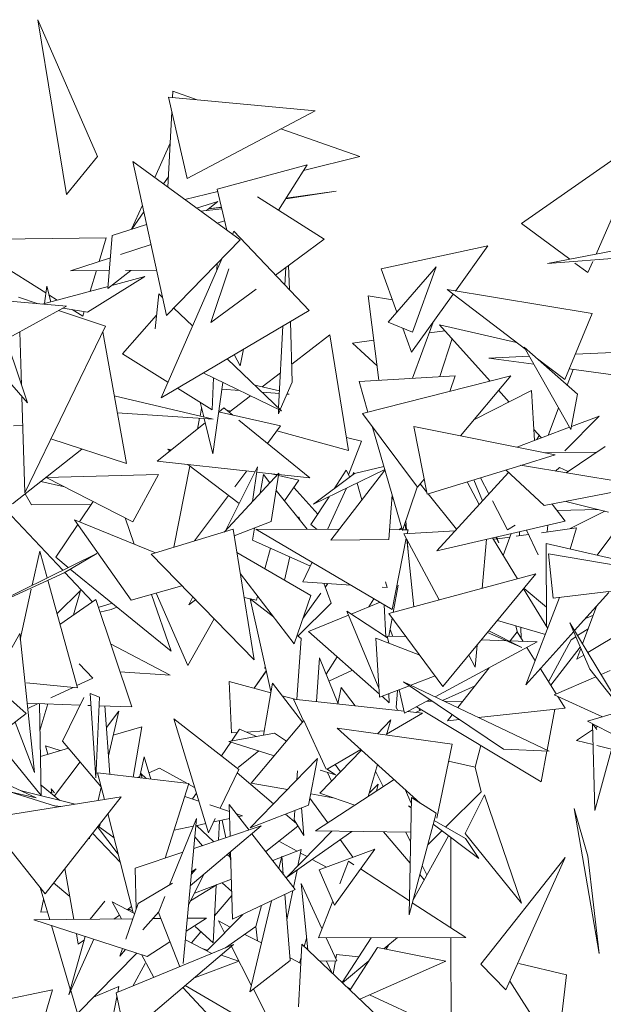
# Model space of a CAD drawing. Header units: metres. Extents: x -14.5 to 19.7, y -19.1 to 4.
# Tile 211 of 218: x 18.65 to 18.819, y 3.235 to 3.52. Entities that reach past the tile are written whole.
import ezdxf

# ---------------------------------------------------------------- set-up
doc = ezdxf.new("R2010")
doc.units = ezdxf.units.M
doc.layers.add('G-IMPT', color=7, linetype='Continuous', lineweight=5)
doc.layers.add('L-PLNT', color=7, linetype='Continuous', lineweight=5, true_color=0x005900)

# ---------------------------------------------------------------- blocks, each defined once
blk = doc.blocks.new('ÁRVORES ORNAMENTAIS - Pequeno e Médio Porte - Ipê-roxo-2976198-A')
at = {"layer": 'G-IMPT', "color": 253, "true_color": 0xaaaaaa}
for p, q in [((8.19789, 3.48015), (8.18061, 3.51965)), ((8.18888, 3.46911), (8.18061, 3.51965)), ((8.21964, 3.49895), (8.21955, 3.49715)), ((8.21964, 3.49895), (8.22668, 3.49649)), ((8.21834, 3.49726), (8.22377, 3.47379)), ((8.21834, 3.49726), (8.26073, 3.49334)), ((8.21933, 3.49297), (8.2182, 3.47121)), ((8.22377, 3.47379), (8.26073, 3.49334)), ((8.25078, 3.48807), (8.27366, 3.48008)), ((8.32034, 3.46074), (8.35683, 3.48623)), ((8.34183, 3.4519), (8.35683, 3.48623)), ((8.21886, 3.48394), (8.21438, 3.474)), ((8.19789, 3.48015), (8.18888, 3.46911)), ((8.2178, 3.43418), (8.20804, 3.47864)), ((8.23902, 3.45601), (8.20804, 3.47864)), ((8.23244, 3.47062), (8.25841, 3.4777)), ((8.25011, 3.46459), (8.25841, 3.4777)), ((8.25739, 3.47609), (8.27366, 3.48008)), ((8.21836, 3.47427), (8.21689, 3.47217)), ((8.22305, 3.46767), (8.23258, 3.47001)), ((8.23517, 3.45882), (8.23244, 3.47062)), ((8.25222, 3.46791), (8.26681, 3.47009)), ((8.26681, 3.47009), (8.25231, 3.46807)), ((8.22649, 3.46516), (8.23258, 3.46713)), ((8.22931, 3.46454), (8.23258, 3.46713)), ((8.26328, 3.45618), (8.2441, 3.46844)), ((8.2108, 3.46606), (8.20765, 3.45908)), ((8.21123, 3.4641), (8.20773, 3.45911)), ((8.23373, 3.46502), (8.2276, 3.46435)), ((8.23363, 3.46547), (8.22985, 3.46494)), ((8.23365, 3.46538), (8.22985, 3.46494)), ((8.23454, 3.46153), (8.23241, 3.46084)), ((8.33425, 3.45042), (8.32034, 3.46074)), ((8.20208, 3.45728), (8.21202, 3.46049)), ((8.23724, 3.45848), (8.23685, 3.45759)), ((8.25896, 3.43559), (8.23724, 3.45848)), ((8.20033, 3.45664), (8.1585, 3.45611)), ((8.18294, 3.44067), (8.1585, 3.45611)), ((8.20033, 3.45664), (8.1983, 3.44976)), ((8.20088, 3.44195), (8.20208, 3.45728)), ((8.2178, 3.43418), (8.23902, 3.45601)), ((8.26328, 3.45618), (8.24924, 3.44584)), ((8.32781, 3.44916), (8.35722, 3.45491)), ((8.21331, 3.45463), (8.20451, 3.45178)), ((8.27974, 3.44763), (8.31063, 3.45431)), ((8.30125, 3.44123), (8.31063, 3.45431)), ((8.20157, 3.45082), (8.19005, 3.44708)), ((8.23384, 3.45068), (8.21624, 3.41037)), ((8.23236, 3.4473), (8.23243, 3.44923)), ((8.32781, 3.44916), (8.35235, 3.45107)), ((8.33948, 3.44654), (8.33573, 3.44932)), ((8.33948, 3.44654), (8.34089, 3.44976)), ((8.20128, 3.44715), (8.19005, 3.44708)), ((8.19752, 3.44713), (8.19576, 3.44117)), ((8.20088, 3.44195), (8.20747, 3.44719)), ((8.21493, 3.44724), (8.20591, 3.44718)), ((8.2358, 3.44763), (8.23059, 3.4321)), ((8.252, 3.44292), (8.25226, 3.44806)), ((8.25326, 3.44159), (8.25305, 3.44864)), ((8.28431, 3.43513), (8.27974, 3.44763)), ((8.29565, 3.44821), (8.28176, 3.43218)), ((8.28878, 3.42933), (8.29565, 3.44821)), ((8.195, 3.43509), (8.21153, 3.44541)), ((8.21153, 3.44541), (8.20201, 3.44285)), ((8.20092, 3.44256), (8.18189, 3.43744)), ((8.18318, 3.44266), (8.18259, 3.43763)), ((8.18318, 3.44266), (8.18433, 3.4381)), ((8.24367, 3.44174), (8.23059, 3.4321)), ((8.32152, 3.42428), (8.29886, 3.44162)), ((8.3407, 3.43474), (8.29886, 3.44162)), ((8.15978, 3.43946), (8.18885, 3.43681)), ((8.17507, 3.43945), (8.18072, 3.43755)), ((8.18621, 3.4386), (8.18382, 3.44011)), ((8.2145, 3.43032), (8.21554, 3.44042)), ((8.21554, 3.44042), (8.21666, 3.43935)), ((8.27607, 3.43985), (8.28301, 3.43869)), ((8.27607, 3.43985), (8.27911, 3.41541)), ((8.28856, 3.42351), (8.30059, 3.4403)), ((8.17141, 3.42719), (8.18885, 3.43681)), ((8.1866, 3.43557), (8.20013, 3.43102)), ((8.195, 3.43509), (8.18795, 3.43631)), ((8.19362, 3.43392), (8.19055, 3.43586)), ((8.19402, 3.43526), (8.19362, 3.43392)), ((8.25896, 3.43559), (8.21624, 3.41037)), ((8.21986, 3.4363), (8.2253, 3.43112)), ((8.16921, 3.4337), (8.17762, 3.40886)), ((8.20506, 3.4231), (8.21491, 3.43428)), ((8.25409, 3.41489), (8.25355, 3.4324)), ((8.28878, 3.42933), (8.28176, 3.43218)), ((8.29477, 3.43218), (8.28878, 3.41599)), ((8.33279, 3.41566), (8.3407, 3.43474)), ((8.17539, 3.42938), (8.17588, 3.414)), ((8.20013, 3.43102), (8.17687, 3.38288)), ((8.2062, 3.39133), (8.19937, 3.42939)), ((8.25017, 3.40742), (8.25139, 3.43112)), ((8.28856, 3.42351), (8.28602, 3.43045)), ((8.29824, 3.42972), (8.29363, 3.42911)), ((8.31128, 3.4152), (8.29665, 3.43149)), ((8.31885, 3.42632), (8.29665, 3.43149)), ((8.26497, 3.4286), (8.25393, 3.4201)), ((8.26497, 3.4286), (8.27036, 3.39512)), ((8.27767, 3.42701), (8.27148, 3.42619)), ((8.30026, 3.42747), (8.29675, 3.41647)), ((8.24003, 3.42442), (8.23905, 3.41957)), ((8.27859, 3.4196), (8.27148, 3.42619)), ((8.33648, 3.4114), (8.3211, 3.42502)), ((8.3211, 3.42502), (8.33457, 3.40116)), ((8.16487, 3.42358), (8.17762, 3.40886)), ((8.21821, 3.41488), (8.20506, 3.4231)), ((8.23528, 3.42161), (8.25099, 3.40664)), ((8.23737, 3.42285), (8.23905, 3.41957)), ((8.32259, 3.42238), (8.31092, 3.42186)), ((8.32389, 3.42009), (8.31092, 3.42186)), ((8.33279, 3.41566), (8.32459, 3.42194)), ((8.3489, 3.42355), (8.33582, 3.42297)), ((8.33351, 3.41403), (8.33522, 3.41854)), ((8.35724, 3.41554), (8.33405, 3.4187)), ((8.21819, 3.41484), (8.21751, 3.41531)), ((8.2284, 3.41755), (8.25099, 3.40664)), ((8.231, 3.40688), (8.23131, 3.41614)), ((8.2507, 3.41761), (8.2454, 3.41353)), ((8.27339, 3.41507), (8.30112, 3.41673)), ((8.27443, 3.40584), (8.31719, 3.4167)), ((8.30112, 3.41673), (8.2996, 3.41223)), ((8.30267, 3.39936), (8.31719, 3.4167)), ((8.231, 3.40688), (8.22096, 3.41316)), ((8.23405, 3.41482), (8.23112, 3.39418)), ((8.23378, 3.41289), (8.23887, 3.41249)), ((8.24326, 3.414), (8.25043, 3.41241)), ((8.25409, 3.41489), (8.25064, 3.40697)), ((8.27339, 3.41507), (8.27597, 3.40623)), ((8.32324, 3.41244), (8.30655, 3.40399)), ((8.31672, 3.40914), (8.31369, 3.41252)), ((8.32324, 3.41244), (8.32402, 3.398)), ((8.17598, 3.41075), (8.17687, 3.38288)), ((8.20269, 3.41089), (8.23123, 3.40421)), ((8.24205, 3.41095), (8.23586, 3.40618)), ((8.24538, 3.41199), (8.25039, 3.4116)), ((8.25258, 3.41143), (8.25322, 3.41138)), ((8.33648, 3.4114), (8.33457, 3.40116)), ((8.22791, 3.40733), (8.22746, 3.40509)), ((8.22748, 3.40908), (8.22852, 3.40484)), ((8.23287, 3.40625), (8.23433, 3.40742)), ((8.23433, 3.40742), (8.23689, 3.40534)), ((8.23632, 3.40654), (8.23506, 3.40683)), ((8.25008, 3.40568), (8.25015, 3.40704)), ((8.25058, 3.40683), (8.25008, 3.40568)), ((8.32802, 3.39951), (8.33102, 3.40745)), ((8.20356, 3.40604), (8.23123, 3.40421)), ((8.22733, 3.40446), (8.2267, 3.40134)), ((8.22863, 3.40438), (8.23112, 3.39418)), ((8.23284, 3.40626), (8.25071, 3.40222)), ((8.23864, 3.40392), (8.25919, 3.38721)), ((8.27443, 3.40584), (8.29023, 3.3845)), ((8.33287, 3.39499), (8.34273, 3.40506)), ((8.33474, 3.40204), (8.34273, 3.40506)), ((8.1736, 3.4023), (8.17625, 3.4024)), ((8.21507, 3.39208), (8.22894, 3.40312)), ((8.25071, 3.40222), (8.24694, 3.39717)), ((8.27716, 3.40216), (8.28596, 3.372)), ((8.28923, 3.40203), (8.29302, 3.38248)), ((8.28923, 3.40203), (8.33005, 3.3939)), ((8.31899, 3.3961), (8.33419, 3.40184)), ((8.32605, 3.39877), (8.32384, 3.40122)), ((8.18442, 3.39851), (8.2062, 3.39133)), ((8.27036, 3.39512), (8.24967, 3.40083)), ((8.27406, 3.39784), (8.26976, 3.39884)), ((8.32478, 3.39829), (8.32544, 3.39944)), ((8.17334, 3.37972), (8.19337, 3.39556)), ((8.21878, 3.39503), (8.21812, 3.39553)), ((8.21911, 3.3953), (8.21812, 3.39553)), ((8.27037, 3.38807), (8.27406, 3.39784)), ((8.34445, 3.39633), (8.33322, 3.38868)), ((8.32012, 3.39084), (8.33005, 3.3939)), ((8.32705, 3.3945), (8.34193, 3.39462)), ((8.21507, 3.39208), (8.2433, 3.38896)), ((8.22455, 3.39061), (8.21985, 3.36715)), ((8.23874, 3.37977), (8.22392, 3.3911)), ((8.23494, 3.37211), (8.24403, 3.39044)), ((8.24264, 3.38041), (8.24403, 3.39044)), ((8.28083, 3.38959), (8.26026, 3.3796)), ((8.27212, 3.38848), (8.28056, 3.39049)), ((8.29302, 3.38248), (8.32007, 3.39082)), ((8.32689, 3.3792), (8.31582, 3.38951)), ((8.31999, 3.39086), (8.35598, 3.38493)), ((8.33013, 3.38919), (8.33129, 3.3902)), ((8.33129, 3.3902), (8.33375, 3.38905)), ((8.183, 3.38737), (8.21543, 3.38818)), ((8.20809, 3.37449), (8.183, 3.38737)), ((8.20809, 3.37449), (8.21543, 3.38818)), ((8.25023, 3.38858), (8.23442, 3.37155)), ((8.241, 3.38921), (8.23756, 3.3846)), ((8.24382, 3.3889), (8.2499, 3.38823)), ((8.24576, 3.38817), (8.24486, 3.3828)), ((8.24576, 3.38817), (8.24765, 3.3858)), ((8.24804, 3.37459), (8.25023, 3.38858)), ((8.24973, 3.38804), (8.24809, 3.38843)), ((8.25604, 3.38655), (8.25013, 3.38795)), ((8.25017, 3.3882), (8.25919, 3.38721)), ((8.27212, 3.38848), (8.26026, 3.3796)), ((8.28088, 3.3894), (8.26521, 3.36921)), ((8.26622, 3.38406), (8.26969, 3.3894)), ((8.26969, 3.3894), (8.2707, 3.38741)), ((8.27192, 3.38891), (8.2715, 3.38801)), ((8.29023, 3.3845), (8.29218, 3.38682)), ((8.31657, 3.38881), (8.29588, 3.36616)), ((8.30659, 3.38667), (8.30902, 3.38054)), ((8.30844, 3.38724), (8.31088, 3.38258)), ((8.18145, 3.38613), (8.18833, 3.38463)), ((8.25183, 3.38055), (8.25604, 3.38655)), ((8.26145, 3.37673), (8.25453, 3.38439)), ((8.26974, 3.3842), (8.26424, 3.37233)), ((8.27424, 3.38085), (8.27284, 3.38571)), ((8.2902, 3.3845), (8.28596, 3.372)), ((8.29288, 3.38319), (8.29105, 3.38548)), ((8.30463, 3.38606), (8.30806, 3.37949)), ((8.32689, 3.3792), (8.35598, 3.38493)), ((8.17875, 3.37942), (8.17693, 3.38256)), ((8.23569, 3.3821), (8.22589, 3.36898)), ((8.24944, 3.38355), (8.25838, 3.37236)), ((8.2595, 3.37372), (8.26473, 3.38177)), ((8.28295, 3.38231), (8.28202, 3.36936)), ((8.28284, 3.38078), (8.28317, 3.38157)), ((8.30153, 3.37235), (8.29336, 3.38259)), ((8.1878, 3.36052), (8.16983, 3.37958)), ((8.17875, 3.37942), (8.19598, 3.37953)), ((8.19656, 3.38041), (8.19263, 3.37453)), ((8.31193, 3.38058), (8.31631, 3.37219)), ((8.33288, 3.37473), (8.32916, 3.37964)), ((8.34544, 3.3773), (8.33307, 3.38042)), ((8.20587, 3.37563), (8.20847, 3.36807)), ((8.25635, 3.37489), (8.25596, 3.37593)), ((8.33057, 3.37778), (8.34254, 3.37803)), ((8.3342, 3.37246), (8.34435, 3.37758)), ((8.19213, 3.37378), (8.18577, 3.36427)), ((8.20759, 3.35191), (8.19117, 3.37513)), ((8.19117, 3.37513), (8.2146, 3.36556)), ((8.24804, 3.37459), (8.23737, 3.37045)), ((8.24317, 3.3727), (8.24259, 3.36924)), ((8.26763, 3.37232), (8.24356, 3.37242)), ((8.24356, 3.37242), (8.28292, 3.3492)), ((8.2595, 3.37372), (8.26132, 3.37234)), ((8.28571, 3.37287), (8.28494, 3.37224)), ((8.28672, 3.37371), (8.28687, 3.37223)), ((8.2869, 3.37478), (8.28708, 3.37223)), ((8.33288, 3.37473), (8.29588, 3.36616)), ((8.31631, 3.37219), (8.31852, 3.37351)), ((8.33623, 3.37273), (8.32605, 3.37136)), ((8.32789, 3.37357), (8.32769, 3.37158)), ((8.33623, 3.37273), (8.33437, 3.36664)), ((8.34217, 3.36484), (8.34949, 3.37468)), ((8.21331, 3.36517), (8.23707, 3.37235)), ((8.23707, 3.37235), (8.24308, 3.33462)), ((8.28589, 3.37224), (8.28223, 3.37225)), ((8.28704, 3.36975), (8.28292, 3.3492)), ((8.28754, 3.37223), (8.28604, 3.37224)), ((8.30112, 3.37189), (8.28633, 3.37108)), ((8.29654, 3.35193), (8.28633, 3.37108)), ((8.28715, 3.36954), (8.28921, 3.34995)), ((8.28754, 3.37223), (8.28732, 3.37114)), ((8.31194, 3.36988), (8.31916, 3.35801)), ((8.3132, 3.36962), (8.31219, 3.36948)), ((8.31294, 3.37011), (8.31381, 3.36846)), ((8.31313, 3.37016), (8.31381, 3.36846)), ((8.31694, 3.37012), (8.31334, 3.36964)), ((8.3173, 3.37112), (8.31504, 3.36479)), ((8.32235, 3.37085), (8.31881, 3.37038)), ((8.31971, 3.37168), (8.31973, 3.3705)), ((8.32516, 3.36495), (8.32174, 3.37215)), ((8.25933, 3.36174), (8.24259, 3.36924)), ((8.2478, 3.3669), (8.24619, 3.36095)), ((8.28202, 3.36936), (8.26521, 3.36921)), ((8.28729, 3.36928), (8.28754, 3.36583)), ((8.31022, 3.36948), (8.30895, 3.35526)), ((8.32751, 3.34426), (8.32745, 3.36825)), ((8.32745, 3.36825), (8.34713, 3.36369)), ((8.19769, 3.36538), (8.16856, 3.35104)), ((8.17899, 3.35618), (8.18115, 3.36604)), ((8.18329, 3.35829), (8.18115, 3.36604)), ((8.18577, 3.36427), (8.18941, 3.36131)), ((8.18818, 3.35979), (8.19769, 3.36538)), ((8.21331, 3.36517), (8.24308, 3.33462)), ((8.23814, 3.36563), (8.2595, 3.35322)), ((8.25188, 3.35765), (8.25339, 3.3644)), ((8.3295, 3.35242), (8.32811, 3.36526)), ((8.32811, 3.36526), (8.34963, 3.36158)), ((8.25983, 3.36282), (8.2572, 3.35713)), ((8.18818, 3.35979), (8.16854, 3.35069)), ((8.19639, 3.3514), (8.18838, 3.35991)), ((8.18997, 3.36084), (8.2191, 3.33709)), ((8.25463, 3.33925), (8.23913, 3.35945)), ((8.28196, 3.348), (8.32447, 3.35944)), ((8.29763, 3.32696), (8.32447, 3.35944)), ((8.19205, 3.32654), (8.18348, 3.35761)), ((8.20759, 3.35191), (8.22224, 3.35601)), ((8.27101, 3.35623), (8.2572, 3.35713)), ((8.26536, 3.35096), (8.26319, 3.35674)), ((8.2636, 3.35563), (8.26434, 3.35666)), ((8.26441, 3.35666), (8.26363, 3.35556)), ((8.28153, 3.35555), (8.28005, 3.35564)), ((8.28153, 3.35555), (8.28106, 3.35719)), ((8.28325, 3.34835), (8.28465, 3.35619)), ((8.3295, 3.35242), (8.35961, 3.35604)), ((8.17556, 3.34053), (8.17874, 3.35504)), ((8.18615, 3.34791), (8.19297, 3.35466)), ((8.19093, 3.34761), (8.19297, 3.35466)), ((8.21345, 3.35355), (8.2191, 3.33709)), ((8.22395, 3.33294), (8.21475, 3.35392)), ((8.22424, 3.35054), (8.22536, 3.35281)), ((8.24373, 3.35184), (8.24021, 3.35267)), ((8.24405, 3.35303), (8.24373, 3.35184)), ((8.25463, 3.33925), (8.2595, 3.35322)), ((8.25967, 3.35014), (8.26234, 3.35386)), ((8.32091, 3.35513), (8.32787, 3.34368)), ((8.3275, 3.3498), (8.32104, 3.35529)), ((8.33132, 3.35264), (8.32159, 3.32736)), ((8.34551, 3.3541), (8.33564, 3.34307)), ((8.19733, 3.35205), (8.18699, 3.34488)), ((8.19733, 3.35205), (8.20774, 3.32102)), ((8.20204, 3.351), (8.19809, 3.34979)), ((8.20175, 3.34919), (8.2034, 3.34989)), ((8.22618, 3.35197), (8.22424, 3.35054)), ((8.24196, 3.35226), (8.24795, 3.3255)), ((8.24867, 3.34701), (8.24199, 3.35225)), ((8.25571, 3.3415), (8.26536, 3.35096)), ((8.25967, 3.35014), (8.2572, 3.34661)), ((8.27114, 3.34785), (8.27945, 3.35125)), ((8.27619, 3.34992), (8.27769, 3.35229)), ((8.28066, 3.35054), (8.28113, 3.34131)), ((8.34211, 3.35031), (8.33796, 3.33924)), ((8.17729, 3.3191), (8.14562, 3.34708)), ((8.20175, 3.34919), (8.19855, 3.34843)), ((8.25883, 3.34281), (8.27035, 3.34753)), ((8.27915, 3.32647), (8.26987, 3.34868)), ((8.2816, 3.341), (8.26987, 3.34868)), ((8.28196, 3.348), (8.29763, 3.32696)), ((8.3388, 3.3466), (8.34108, 3.34756)), ((8.22395, 3.33294), (8.23155, 3.34646)), ((8.28201, 3.34142), (8.28295, 3.34668)), ((8.31333, 3.34596), (8.32721, 3.34195)), ((8.31864, 3.34443), (8.31919, 3.34244)), ((8.32016, 3.34399), (8.32022, 3.34082)), ((8.33429, 3.34531), (8.34003, 3.33188)), ((8.33429, 3.34531), (8.34989, 3.31945)), ((8.16875, 3.33038), (8.17538, 3.3422)), ((8.17538, 3.3422), (8.17966, 3.30206)), ((8.25663, 3.34078), (8.25548, 3.34167)), ((8.25883, 3.34281), (8.27927, 3.32474)), ((8.28197, 3.3394), (8.28151, 3.34144)), ((8.287, 3.34123), (8.28151, 3.34144)), ((8.28236, 3.34339), (8.2831, 3.34138)), ((8.31053, 3.34257), (8.32036, 3.33819)), ((8.32036, 3.33819), (8.31089, 3.343)), ((8.31704, 3.34011), (8.31905, 3.34267)), ((8.32075, 3.33997), (8.31905, 3.34267)), ((8.33538, 3.34278), (8.32159, 3.32736)), ((8.33601, 3.34129), (8.33462, 3.34041)), ((8.33957, 3.34354), (8.33652, 3.34161)), ((8.35046, 3.34331), (8.33948, 3.33672)), ((8.20163, 3.33923), (8.21879, 3.33023)), ((8.25663, 3.34078), (8.25546, 3.32317)), ((8.2782, 3.34086), (8.27933, 3.32381)), ((8.2782, 3.34086), (8.29096, 3.33593)), ((8.29534, 3.32394), (8.32488, 3.33982)), ((8.30748, 3.33888), (8.30691, 3.33247)), ((8.31594, 3.34015), (8.30876, 3.34042)), ((8.32488, 3.33982), (8.31653, 3.34013)), ((8.32815, 3.32826), (8.33462, 3.34041)), ((8.3373, 3.33827), (8.32878, 3.32726)), ((8.26388, 3.33044), (8.26709, 3.33551)), ((8.30691, 3.33247), (8.30506, 3.33594)), ((8.32429, 3.33437), (8.32187, 3.3382)), ((8.33746, 3.3379), (8.3363, 3.33481)), ((8.33827, 3.336), (8.3363, 3.33481)), ((8.19252, 3.33344), (8.19646, 3.3293)), ((8.24618, 3.33216), (8.24632, 3.33278)), ((8.26112, 3.32255), (8.26198, 3.3352)), ((8.26198, 3.3352), (8.26732, 3.32187)), ((8.20434, 3.33115), (8.21879, 3.33023)), ((8.24661, 3.33148), (8.24306, 3.32641)), ((8.24662, 3.33144), (8.24307, 3.32641)), ((8.27152, 3.33159), (8.26469, 3.32844)), ((8.28835, 3.32726), (8.2954, 3.32996)), ((8.30193, 3.32081), (8.31095, 3.33233)), ((8.33035, 3.32477), (8.32577, 3.33203)), ((8.34174, 3.32972), (8.32978, 3.32453)), ((8.34003, 3.33188), (8.34989, 3.31945)), ((8.34589, 3.33153), (8.34329, 3.3304)), ((8.19205, 3.32654), (8.17738, 3.32798)), ((8.19646, 3.3293), (8.19187, 3.32717)), ((8.2366, 3.31349), (8.23587, 3.32835)), ((8.23587, 3.32835), (8.24788, 3.32511)), ((8.24835, 3.3279), (8.24582, 3.31287)), ((8.24835, 3.3279), (8.25702, 3.31662)), ((8.27933, 3.32381), (8.28795, 3.32711)), ((8.31509, 3.30878), (8.28621, 3.32828)), ((8.32834, 3.30824), (8.28621, 3.32828)), ((8.30688, 3.32713), (8.2975, 3.32291)), ((8.19079, 3.32667), (8.18433, 3.32366)), ((8.19841, 3.32383), (8.19577, 3.32486)), ((8.19734, 3.30053), (8.19577, 3.32486)), ((8.25118, 3.32422), (8.2548, 3.32324)), ((8.26731, 3.3219), (8.26825, 3.32658)), ((8.26825, 3.32658), (8.27223, 3.32133)), ((8.28002, 3.32408), (8.28212, 3.32222)), ((8.28199, 3.32483), (8.28212, 3.32222)), ((8.28446, 3.32577), (8.28412, 3.32086)), ((8.28654, 3.31921), (8.28501, 3.32598)), ((8.32978, 3.32453), (8.34371, 3.31819)), ((8.33296, 3.32065), (8.3308, 3.32406)), ((8.19282, 3.32153), (8.17753, 3.32207)), ((8.18068, 3.32196), (8.17769, 3.32056)), ((8.1816, 3.2954), (8.18109, 3.32194)), ((8.18124, 3.3142), (8.18346, 3.32186)), ((8.18776, 3.31111), (8.19391, 3.32377)), ((8.19599, 3.32142), (8.19509, 3.32146)), ((8.19841, 3.32383), (8.19734, 3.30053)), ((8.20774, 3.32102), (8.1983, 3.32134)), ((8.20142, 3.30151), (8.19996, 3.32129)), ((8.25447, 3.32328), (8.28641, 3.31977)), ((8.25447, 3.32328), (8.25731, 3.31698)), ((8.28654, 3.31921), (8.29384, 3.32313)), ((8.29452, 3.32267), (8.29302, 3.32269)), ((8.30331, 3.32257), (8.29809, 3.32263)), ((8.17729, 3.3191), (8.15341, 3.30086)), ((8.20042, 3.31507), (8.20397, 3.31975)), ((8.20102, 3.30691), (8.20397, 3.31975)), ((8.29174, 3.31919), (8.28135, 3.3131)), ((8.28464, 3.31997), (8.28412, 3.32086)), ((8.2874, 3.31967), (8.29174, 3.31919)), ((8.29147, 3.3202), (8.28972, 3.31941)), ((8.29001, 3.32107), (8.32602, 3.29936)), ((8.29067, 3.32068), (8.29093, 3.31996)), ((8.29893, 3.31698), (8.30032, 3.31876)), ((8.33296, 3.32065), (8.30793, 3.31795)), ((8.32991, 3.32032), (8.32772, 3.30854)), ((8.34847, 3.31962), (8.33935, 3.31688)), ((8.17405, 3.31663), (8.17966, 3.30206)), ((8.21985, 3.31761), (8.22991, 3.28464)), ((8.21985, 3.31761), (8.23863, 3.30294)), ((8.25742, 3.31711), (8.24226, 3.29898)), ((8.25742, 3.31711), (8.26387, 3.30301)), ((8.27872, 3.31326), (8.28259, 3.31726)), ((8.28259, 3.31726), (8.28129, 3.3129)), ((8.30239, 3.31736), (8.29893, 3.31698)), ((8.34828, 3.31229), (8.33935, 3.31688)), ((8.3415, 3.29109), (8.34079, 3.31614)), ((8.34094, 3.31606), (8.34203, 3.31446)), ((8.21063, 3.3153), (8.20239, 3.31288)), ((8.20817, 3.30074), (8.21063, 3.3153)), ((8.23581, 3.31101), (8.249, 3.31346)), ((8.23888, 3.3146), (8.23654, 3.31114)), ((8.2366, 3.31349), (8.23819, 3.31359)), ((8.23888, 3.3146), (8.2438, 3.31249)), ((8.24086, 3.31375), (8.24603, 3.31407)), ((8.25241, 3.31112), (8.249, 3.31346)), ((8.29108, 3.2932), (8.26707, 3.31492)), ((8.26707, 3.31492), (8.30025, 3.31021)), ((8.34084, 3.31441), (8.33622, 3.31127)), ((8.34226, 3.31538), (8.34167, 3.31498)), ((8.1816, 3.2954), (8.16806, 3.31205)), ((8.18776, 3.31111), (8.19886, 3.29806)), ((8.23634, 3.31084), (8.23364, 3.30684)), ((8.23581, 3.31101), (8.2489, 3.30691)), ((8.2959, 3.28883), (8.30025, 3.31021)), ((8.30853, 3.30991), (8.30692, 3.3036)), ((8.34096, 3.31011), (8.33622, 3.31127)), ((8.35759, 3.30607), (8.34206, 3.30985)), ((8.18948, 3.30908), (8.18138, 3.3067)), ((8.1871, 3.30838), (8.18288, 3.30976)), ((8.18288, 3.30976), (8.18347, 3.30732)), ((8.23849, 3.3035), (8.24449, 3.30829)), ((8.26206, 3.29604), (8.27414, 3.30853)), ((8.27391, 3.30873), (8.26419, 3.30303)), ((8.31509, 3.30878), (8.32834, 3.30824)), ((8.32767, 3.30827), (8.32602, 3.29936)), ((8.3415, 3.29109), (8.34618, 3.30835)), ((8.15858, 3.30481), (8.1801, 3.29474)), ((8.18539, 3.29527), (8.19286, 3.30511)), ((8.20996, 3.30054), (8.21131, 3.30663)), ((8.21322, 3.30017), (8.21131, 3.30663)), ((8.26141, 3.30609), (8.24196, 3.28603)), ((8.25882, 3.29266), (8.26141, 3.30609)), ((8.26645, 3.30436), (8.26807, 3.30225)), ((8.27874, 3.30436), (8.276, 3.29513)), ((8.30692, 3.3036), (8.29926, 3.30533)), ((8.19788, 3.30192), (8.22423, 3.29891)), ((8.19788, 3.30192), (8.19984, 3.29422)), ((8.21071, 3.30045), (8.21036, 3.30173)), ((8.21187, 3.30032), (8.21036, 3.30173)), ((8.21268, 3.30199), (8.21577, 3.30329)), ((8.21577, 3.30329), (8.22368, 3.29897)), ((8.23328, 3.29171), (8.23863, 3.30294)), ((8.24868, 3.29296), (8.23816, 3.30196)), ((8.2556, 3.30255), (8.25542, 3.29991)), ((8.2622, 3.30275), (8.2666, 3.30138)), ((8.2666, 3.30138), (8.26416, 3.30305)), ((8.26428, 3.3021), (8.26545, 3.29955)), ((8.27818, 3.30246), (8.28038, 3.298)), ((8.30869, 3.29651), (8.30691, 3.3036)), ((8.16439, 3.29895), (8.186, 3.29227)), ((8.20937, 3.30061), (8.21004, 3.30089)), ((8.22423, 3.29891), (8.2174, 3.27728)), ((8.22416, 3.29871), (8.22591, 3.29776)), ((8.25271, 3.29712), (8.24226, 3.29898)), ((8.26078, 3.28516), (8.28351, 3.30005)), ((8.27887, 3.29872), (8.27642, 3.29622)), ((8.27887, 3.29872), (8.27842, 3.29671)), ((8.17172, 3.29668), (8.1801, 3.29474)), ((8.17551, 3.29689), (8.19143, 3.29288)), ((8.18154, 3.29836), (8.18695, 3.29401)), ((8.18462, 3.29625), (8.18396, 3.29642)), ((8.18546, 3.29622), (8.18443, 3.29731)), ((8.18463, 3.29622), (8.18443, 3.29731)), ((8.19804, 3.29393), (8.19893, 3.2978)), ((8.22641, 3.29611), (8.22526, 3.29441)), ((8.26579, 3.29478), (8.25945, 3.29592)), ((8.26206, 3.29604), (8.27218, 3.29263)), ((8.28847, 3.29322), (8.28671, 3.29715)), ((8.2984, 3.28628), (8.30869, 3.29651)), ((8.30964, 3.29561), (8.30402, 3.2844)), ((8.30964, 3.29561), (8.32035, 3.26426)), ((8.16542, 3.28874), (8.20464, 3.29498)), ((8.18271, 3.26702), (8.20464, 3.29498)), ((8.22712, 3.29378), (8.22304, 3.29516)), ((8.23598, 3.2908), (8.23033, 3.2927)), ((8.24164, 3.28543), (8.23592, 3.29283)), ((8.23592, 3.29283), (8.23618, 3.2836)), ((8.25921, 3.29466), (8.26438, 3.28753)), ((8.28784, 3.26094), (8.2885, 3.29484)), ((8.29566, 3.29027), (8.2885, 3.29484)), ((8.18556, 3.29241), (8.18722, 3.29221)), ((8.20087, 3.29017), (8.20815, 3.26153)), ((8.23975, 3.28953), (8.23802, 3.29011)), ((8.25882, 3.29266), (8.24196, 3.28603)), ((8.25531, 3.28728), (8.25211, 3.29002)), ((8.25482, 3.29108), (8.25464, 3.28838)), ((8.2568, 3.29186), (8.2574, 3.28388)), ((8.28772, 3.29239), (8.28844, 3.29185)), ((8.28772, 3.29239), (8.28844, 3.29198)), ((8.29566, 3.29027), (8.28784, 3.26094)), ((8.33946, 3.2779), (8.33555, 3.2917)), ((8.34272, 3.2497), (8.33555, 3.2917)), ((8.16542, 3.28874), (8.18271, 3.26702)), ((8.19876, 3.28749), (8.19839, 3.28635)), ((8.21867, 3.26959), (8.22642, 3.28874)), ((8.22263, 3.24683), (8.22642, 3.28874)), ((8.22623, 3.28667), (8.22911, 3.28728)), ((8.22991, 3.28464), (8.23186, 3.28872)), ((8.2314, 3.28776), (8.23603, 3.28874)), ((8.23281, 3.28246), (8.2331, 3.28812)), ((8.23384, 3.28828), (8.23494, 3.28318)), ((8.23865, 3.2893), (8.23975, 3.28953)), ((8.2574, 3.28388), (8.25464, 3.28838)), ((8.29481, 3.28708), (8.30801, 3.27717)), ((8.2951, 3.28817), (8.30409, 3.28303)), ((8.20446, 3.27603), (8.19645, 3.28454)), ((8.19785, 3.28632), (8.20383, 3.2785)), ((8.19806, 3.28659), (8.20264, 3.2832)), ((8.21995, 3.28535), (8.22552, 3.28652)), ((8.22466, 3.26935), (8.24513, 3.28661)), ((8.22563, 3.28005), (8.24513, 3.28661)), ((8.23144, 3.282), (8.22641, 3.28671)), ((8.25492, 3.26827), (8.24247, 3.28437)), ((8.25573, 3.28659), (8.24644, 3.27924)), ((8.26555, 3.28511), (8.25246, 3.27173)), ((8.25246, 3.27173), (8.2713, 3.28504)), ((8.28831, 3.28483), (8.26078, 3.28516)), ((8.28048, 3.28493), (8.28813, 3.27589)), ((8.28687, 3.28485), (8.28825, 3.28204)), ((8.29322, 3.28113), (8.29731, 3.2852)), ((8.32035, 3.26426), (8.30402, 3.2844)), ((8.1955, 3.28291), (8.19564, 3.28351)), ((8.22819, 3.28091), (8.22599, 3.2835)), ((8.25019, 3.2822), (8.25548, 3.27933)), ((8.26793, 3.28265), (8.27162, 3.27756)), ((8.28895, 3.2651), (8.29921, 3.28377)), ((8.29994, 3.25715), (8.2999, 3.28326)), ((8.30801, 3.27717), (8.30409, 3.28303)), ((8.20875, 3.27437), (8.22247, 3.27899)), ((8.23588, 3.27881), (8.23638, 3.27651)), ((8.2363, 3.27917), (8.23686, 3.25962)), ((8.2567, 3.27981), (8.2485, 3.27658)), ((8.2567, 3.27981), (8.25574, 3.27508)), ((8.25649, 3.27879), (8.25837, 3.27777)), ((8.27793, 3.27992), (8.26189, 3.27392)), ((8.27793, 3.27992), (8.26634, 3.2637)), ((8.23614, 3.2776), (8.23534, 3.27835)), ((8.25026, 3.27429), (8.2511, 3.27783)), ((8.2511, 3.27783), (8.25152, 3.27268)), ((8.25987, 3.27696), (8.26401, 3.27472)), ((8.26781, 3.2699), (8.27038, 3.27641)), ((8.27192, 3.2754), (8.27038, 3.27641)), ((8.30857, 3.24669), (8.33295, 3.27752)), ((8.33295, 3.27752), (8.31582, 3.23927)), ((8.33946, 3.2779), (8.34272, 3.2497)), ((8.19104, 3.25957), (8.18845, 3.27434)), ((8.20904, 3.26263), (8.20875, 3.27437)), ((8.22637, 3.27417), (8.22495, 3.27254)), ((8.22637, 3.27417), (8.22503, 3.27336)), ((8.25549, 3.27387), (8.25448, 3.26885)), ((8.26189, 3.27392), (8.26634, 3.2637)), ((8.28792, 3.26498), (8.27382, 3.27417)), ((8.29164, 3.27518), (8.29299, 3.27244)), ((8.18987, 3.26626), (8.18517, 3.27015)), ((8.21955, 3.27011), (8.20958, 3.26417)), ((8.2287, 3.27276), (8.22416, 3.26382)), ((8.22587, 3.26718), (8.23653, 3.27121)), ((8.23663, 3.2677), (8.23387, 3.27021)), ((8.25858, 3.25079), (8.25672, 3.26998)), ((8.26269, 3.25693), (8.25672, 3.26998)), ((8.29094, 3.27257), (8.29222, 3.27106)), ((8.18404, 3.2595), (8.18126, 3.26885)), ((8.22474, 3.26496), (8.23244, 3.26967)), ((8.23126, 3.25284), (8.23213, 3.26947)), ((8.25492, 3.26827), (8.23686, 3.25962)), ((8.2543, 3.26797), (8.25258, 3.25949)), ((8.1823, 3.26534), (8.18152, 3.26169)), ((8.19574, 3.25964), (8.2, 3.26484)), ((8.2021, 3.26466), (8.20482, 3.25973)), ((8.2021, 3.26466), (8.20858, 3.26131)), ((8.21543, 3.26157), (8.21732, 3.26624)), ((8.23666, 3.26654), (8.23167, 3.26067)), ((8.24182, 3.23863), (8.24806, 3.26499)), ((8.25198, 3.26687), (8.25353, 3.24771)), ((8.26166, 3.25432), (8.26583, 3.26487)), ((8.30426, 3.25434), (8.28877, 3.26442)), ((8.18152, 3.26169), (8.18337, 3.26174)), ((8.20958, 3.26417), (8.20603, 3.25393)), ((8.2077, 3.26329), (8.20644, 3.26241)), ((8.20647, 3.2624), (8.20729, 3.26242)), ((8.20682, 3.26268), (8.20802, 3.26202)), ((8.21552, 3.26177), (8.21094, 3.25654)), ((8.21543, 3.26157), (8.22161, 3.24591)), ((8.24523, 3.26363), (8.24359, 3.25752)), ((8.20805, 3.25976), (8.17946, 3.25945)), ((8.21217, 3.24888), (8.17946, 3.25945)), ((8.20421, 3.26084), (8.20258, 3.2597)), ((8.21611, 3.25985), (8.21382, 3.25983)), ((8.22933, 3.26), (8.22347, 3.25621)), ((8.22933, 3.26), (8.22381, 3.25994)), ((8.23986, 3.26106), (8.22938, 3.25055)), ((8.23621, 3.2574), (8.23275, 3.25918)), ((8.23453, 3.25571), (8.23275, 3.25918)), ((8.19, 3.23941), (8.18454, 3.25781)), ((8.22773, 3.25603), (8.22499, 3.25282)), ((8.22603, 3.25757), (8.23126, 3.25284)), ((8.23482, 3.25135), (8.24359, 3.25752)), ((8.24359, 3.25752), (8.24404, 3.25336)), ((8.18954, 3.23779), (8.19432, 3.25464)), ((8.18954, 3.23779), (8.19678, 3.25385)), ((8.19228, 3.25248), (8.19175, 3.25547)), ((8.19406, 3.25373), (8.19228, 3.25248)), ((8.21876, 3.25315), (8.21217, 3.24888)), ((8.22325, 3.25372), (8.23092, 3.24975)), ((8.24517, 3.25278), (8.24037, 3.25525)), ((8.25826, 3.25407), (8.25758, 3.25174)), ((8.26166, 3.25432), (8.30426, 3.25434)), ((8.26695, 3.24763), (8.26389, 3.25432)), ((8.27685, 3.25432), (8.26848, 3.24139)), ((8.28054, 3.25111), (8.28447, 3.25433)), ((8.29998, 3.22686), (8.29994, 3.25433)), ((8.20322, 3.23833), (8.23717, 3.25232)), ((8.20507, 3.25117), (8.20431, 3.24897)), ((8.20598, 3.25088), (8.20431, 3.24897)), ((8.20589, 3.2258), (8.23717, 3.25232)), ((8.22838, 3.25107), (8.22951, 3.25068)), ((8.24228, 3.24057), (8.23654, 3.25179)), ((8.2559, 3.23437), (8.25686, 3.25242)), ((8.25686, 3.25242), (8.27874, 3.23164)), ((8.27078, 3.2392), (8.27876, 3.25147)), ((8.29845, 3.24756), (8.27876, 3.25147)), ((8.28119, 3.25099), (8.28185, 3.25219)), ((8.20921, 3.24983), (8.19209, 3.23237)), ((8.21052, 3.24941), (8.21415, 3.24284)), ((8.23866, 3.24756), (8.22584, 3.24272)), ((8.23359, 3.24929), (8.23866, 3.24756)), ((8.24182, 3.23863), (8.25353, 3.24771)), ((8.25656, 3.2469), (8.25346, 3.2485)), ((8.25665, 3.24856), (8.25622, 3.24708)), ((8.26202, 3.24752), (8.26695, 3.24763)), ((8.26395, 3.24756), (8.26565, 3.24408)), ((8.26592, 3.24382), (8.26659, 3.24762)), ((8.26669, 3.2482), (8.26692, 3.2495)), ((8.26692, 3.2495), (8.27325, 3.24875)), ((8.26857, 3.2413), (8.27623, 3.24758)), ((8.29845, 3.24756), (8.27357, 3.23655)), ((8.21161, 3.24683), (8.20807, 3.24033)), ((8.30857, 3.24669), (8.31582, 3.23927)), ((8.33331, 3.24356), (8.31952, 3.24683)), ((8.33054, 3.22043), (8.31695, 3.24179)), ((8.33331, 3.24356), (8.33054, 3.22043)), ((8.16062, 3.23414), (8.18488, 3.23927)), ((8.18133, 3.2273), (8.18488, 3.23927)), ((8.19209, 3.23237), (8.19011, 3.23905)), ((8.20404, 3.24017), (8.19672, 3.2371)), ((8.20404, 3.24017), (8.20371, 3.23853)), ((8.22252, 3.2399), (8.24526, 3.2155)), ((8.24644, 3.22693), (8.22318, 3.24046)), ((8.25644, 3.21294), (8.24287, 3.23944)), ((8.27096, 3.23948), (8.26993, 3.24001)), ((8.20345, 3.23724), (8.1941, 3.19071)), ((8.20589, 3.2258), (8.20322, 3.23833)), ((8.27639, 3.23779), (8.29381, 3.22972))]:
    blk.add_line(p, q, dxfattribs=at)

msp = doc.modelspace()

# ---------------------------------------------------------------- block references
at = {"layer": 'L-PLNT', "color": 253, "true_color": 0xaaaaaa}
msp.add_blockref('ÁRVORES ORNAMENTAIS - Pequeno e Médio Porte - Ipê-roxo-2976198-A', (10.47483, 0), dxfattribs=at)

doc.saveas('drawing.dxf')
